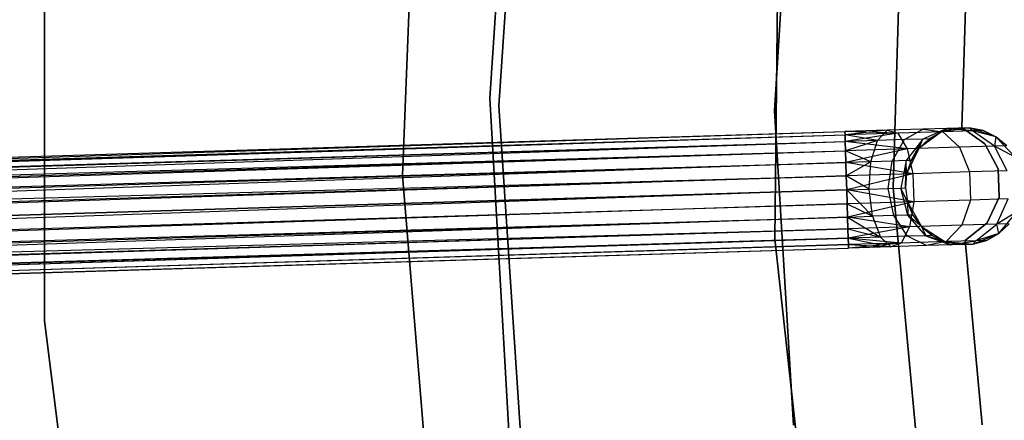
# Model space of a CAD drawing. Extents: x -189 to 189, y -189 to 189.
# Tile 65 of 256: x -57.31 to -40.53, y -5.34 to 1.49. Entities that reach past the tile are written whole.
import ezdxf

# ---------------------------------------------------------------- set-up
doc = ezdxf.new("R2010")
doc.units = 0
doc.header["$LTSCALE"] = 25.4
doc.layers.get('0').update_dxf_attribs({"linetype": 'CONTINUOUS'})

# ---------------------------------------------------------------- blocks, each defined once
blk = doc.blocks.new('NL2500012474_STL')
at = {"color": 0}
for p, q in [((142.167, 0.079, 20), (142.637, 6.77, 20)), ((142.637, 6.77, 19), (142.167, 0.079, 19)), ((142.637, 6.77, 19), (142.167, 0.079, 19)), ((142.167, 0.079, 20), (142.637, 6.77, 20)), ((142.418, 6.265, 20), (142.018, 0.208, 20)), ((142.018, 0.208, 26.5), (142.418, 6.265, 26.5)), ((142.018, 0.208, 26.5), (142.418, 6.265, 26.5)), ((142.418, 6.265, 20), (142.018, 0.208, 20)), ((147.191, 5.352, 186), (146.867, -0.006, 186)), ((146.867, -0.006, 178.5), (147.191, 5.352, 178.5)), ((147.191, 5.352, 186), (146.867, -0.006, 186)), ((146.867, -0.006, 178.5), (147.191, 5.352, 178.5)), ((140.529, -1.109, 20), (140.766, 5.021, 20)), ((140.766, 5.021, 26.5), (140.529, -1.109, 26.5)), ((140.529, -1.109, 20), (140.766, 5.021, 20)), ((140.766, 5.021, 26.5), (140.529, -1.109, 26.5)), ((148.887, -1.313, 186), (149.048, 3.911, 186)), ((149.048, 3.911, 178.5), (148.887, -1.313, 178.5)), ((149.048, 3.911, 178.5), (148.887, -1.313, 178.5)), ((148.887, -1.313, 186), (149.048, 3.911, 186)), ((134.43, 3.573, 20), (134.43, -3.585, 20)), ((134.43, -3.585, 22), (134.43, 3.573, 22)), ((134.43, -3.585, 22), (134.43, 3.573, 22)), ((134.43, 3.573, 20), (134.43, -3.585, 20)), ((146.932, 3.185, 186), (146.871, -2.188, 186)), ((146.871, -2.188, 187), (146.932, 3.185, 187)), ((146.932, 3.185, 186), (146.871, -2.188, 186)), ((146.871, -2.188, 187), (146.932, 3.185, 187)), ((150.057, -0.293, 185), (150.156, 2.862, 185)), ((150.156, 2.862, 183), (150.057, -0.293, 183)), ((150.156, 2.862, 183), (150.057, -0.293, 183)), ((150.057, -0.293, 185), (150.156, 2.862, 185)), ((142.018, 0.208, 20), (142.365, -5.851, 20)), ((142.365, -5.851, 26.5), (142.018, 0.208, 26.5)), ((142.018, 0.208, 26.5), (142.018, 0.208, 20)), ((142.018, 0.208, 26.5), (142.018, 0.208, 20)), ((142.365, -5.851, 26.5), (142.018, 0.208, 26.5)), ((142.018, 0.208, 20), (142.365, -5.851, 20)), ((142.613, -6.615, 20), (142.167, 0.079, 20)), ((142.167, 0.079, 19), (142.613, -6.615, 19)), ((142.167, 0.079, 19), (142.613, -6.615, 19)), ((142.167, 0.079, 19), (142.167, 0.079, 20)), ((142.613, -6.615, 20), (142.167, 0.079, 20)), ((142.167, 0.079, 19), (142.167, 0.079, 20)), ((146.867, -0.006, 186), (147.191, -5.364, 186)), ((147.191, -5.364, 178.5), (146.867, -0.006, 178.5)), ((146.867, -0.006, 186), (147.191, -5.364, 186)), ((146.867, -0.006, 186), (146.867, -0.006, 178.5)), ((147.191, -5.364, 178.5), (146.867, -0.006, 178.5)), ((146.867, -0.006, 186), (146.867, -0.006, 178.5)), ((149.395, -0.32, 178.171), (148.786, -0.339, 177.764)), ((149.395, -0.32, 178.171), (148.786, -0.339, 177.764)), ((149.084, -0.499, 178.487), (149.395, -0.32, 178.171)), ((149.084, -0.499, 178.487), (149.395, -0.32, 178.171)), ((149.802, -0.307, 178.781), (149.394, -0.49, 178.952)), ((149.802, -0.307, 178.781), (149.394, -0.49, 178.952)), ((149.802, -0.307, 178.781), (149.395, -0.32, 178.171)), ((149.802, -0.307, 178.781), (149.395, -0.32, 178.171)), ((149.395, -0.32, 178.171), (149.733, -0.367, 177.835)), ((149.395, -0.32, 178.171), (149.733, -0.367, 177.835)), ((149.503, -0.486, 179.5), (149.802, -0.307, 178.781)), ((149.503, -0.486, 179.5), (149.802, -0.307, 178.781)), ((150.186, -0.296, 185), (149.713, -0.368, 185)), ((150.186, -0.296, 185), (149.713, -0.368, 185)), ((149.945, -0.303, 179.5), (149.713, -0.368, 185)), ((149.945, -0.303, 179.5), (149.713, -0.368, 179.5)), ((149.945, -0.303, 179.5), (149.713, -0.368, 185)), ((149.945, -0.303, 179.5), (149.713, -0.368, 179.5)), ((149.713, -0.368, 179.5), (149.802, -0.307, 178.781)), ((149.713, -0.368, 179.5), (149.802, -0.307, 178.781)), ((150.186, -0.296, 179.5), (149.802, -0.307, 178.781)), ((150.186, -0.296, 179.5), (149.802, -0.307, 178.781)), ((149.945, -0.303, 179.5), (149.802, -0.307, 178.781)), ((149.945, -0.303, 179.5), (149.802, -0.307, 178.781)), ((150.243, -0.352, 178.599), (149.802, -0.307, 178.781)), ((150.243, -0.352, 178.599), (149.802, -0.307, 178.781)), ((149.945, -0.303, 179.5), (150.186, -0.296, 185)), ((149.945, -0.303, 179.5), (150.186, -0.296, 185)), ((150.451, -0.571, 185), (150.057, -0.293, 185)), ((150.057, -0.293, 185), (150.057, -0.293, 183)), ((150.057, -0.293, 183), (150.451, -0.571, 183)), ((150.057, -0.293, 185), (150.057, -0.293, 183)), ((150.057, -0.293, 183), (150.451, -0.571, 183)), ((150.451, -0.571, 185), (150.057, -0.293, 185)), ((150.639, -0.451, 185), (150.186, -0.296, 185)), ((150.422, -0.346, 179.5), (150.186, -0.296, 185)), ((150.639, -0.451, 185), (150.186, -0.296, 185)), ((150.422, -0.346, 179.5), (150.186, -0.296, 179.5)), ((150.186, -0.296, 179.5), (150.186, -0.296, 185)), ((150.422, -0.346, 179.5), (150.186, -0.296, 185)), ((150.186, -0.296, 179.5), (150.186, -0.296, 185)), ((150.186, -0.296, 179.5), (150.243, -0.352, 178.599)), ((150.422, -0.346, 179.5), (150.186, -0.296, 179.5)), ((150.186, -0.296, 179.5), (150.243, -0.352, 178.599)), ((22.884, -4.218, 177.379), (148.067, -0.361, 177.379)), ((22.884, -4.218, 177.379), (148.067, -0.361, 177.621)), ((22.884, -4.218, 177.379), (148.067, -0.361, 177.379)), ((22.884, -4.218, 177.379), (148.067, -0.361, 177.621)), ((22.884, -4.218, 177.379), (148.069, -0.419, 177.855)), ((22.884, -4.218, 177.379), (148.069, -0.419, 177.855)), ((22.886, -4.275, 177.855), (148.069, -0.419, 177.855)), ((22.886, -4.275, 177.855), (148.069, -0.419, 177.855)), ((22.89, -4.387, 176.932), (148.067, -0.361, 177.379)), ((22.89, -4.387, 176.932), (148.067, -0.361, 177.379)), ((22.89, -4.387, 176.932), (148.069, -0.419, 177.145)), ((22.89, -4.387, 176.932), (148.069, -0.419, 177.145)), ((148.786, -0.339, 177.764), (148.067, -0.361, 177.621)), ((148.786, -0.339, 177.764), (148.067, -0.361, 177.379)), ((148.786, -0.339, 177.764), (148.067, -0.361, 177.621)), ((148.786, -0.339, 177.764), (148.067, -0.361, 177.379)), ((148.067, -0.361, 177.621), (148.069, -0.419, 177.855)), ((148.969, -0.391, 177.325), (148.067, -0.361, 177.379)), ((148.969, -0.391, 177.325), (148.067, -0.361, 177.379)), ((148.069, -0.419, 177.145), (148.067, -0.361, 177.379)), ((148.069, -0.419, 177.145), (148.067, -0.361, 177.379)), ((148.067, -0.361, 177.621), (148.069, -0.419, 177.855)), ((148.786, -0.339, 177.764), (148.069, -0.419, 177.855)), ((148.786, -0.339, 177.764), (148.069, -0.419, 177.855)), ((148.969, -0.391, 177.325), (148.069, -0.419, 177.145)), ((148.969, -0.391, 177.325), (148.069, -0.419, 177.145)), ((148.62, -0.514, 178.177), (148.069, -0.419, 177.855)), ((148.069, -0.419, 177.855), (148.072, -0.531, 178.068)), ((148.62, -0.514, 178.177), (148.069, -0.419, 177.855)), ((148.072, -0.531, 176.932), (148.069, -0.419, 177.145)), ((148.072, -0.531, 176.932), (148.069, -0.419, 177.145)), ((148.069, -0.419, 177.855), (148.072, -0.531, 178.068)), ((148.969, -0.391, 177.325), (148.072, -0.531, 176.932)), ((148.969, -0.391, 177.325), (148.072, -0.531, 176.932)), ((148.62, -0.514, 178.177), (148.786, -0.339, 177.764)), ((148.62, -0.514, 178.177), (148.786, -0.339, 177.764)), ((149.084, -0.499, 178.487), (148.62, -0.514, 178.177)), ((149.084, -0.499, 178.487), (148.62, -0.514, 178.177)), ((148.786, -0.339, 177.764), (148.969, -0.391, 177.325)), ((148.786, -0.339, 177.764), (148.969, -0.391, 177.325)), ((148.871, -0.864, 178.712), (149.084, -0.499, 178.487)), ((148.871, -0.864, 178.712), (149.084, -0.499, 178.487)), ((149.733, -0.367, 177.835), (148.969, -0.391, 177.325)), ((149.733, -0.367, 177.835), (148.969, -0.391, 177.325)), ((148.969, -0.391, 177.325), (149.128, -0.658, 176.961)), ((148.969, -0.391, 177.325), (149.128, -0.658, 176.961)), ((149.394, -0.49, 178.952), (149.084, -0.499, 178.487)), ((149.394, -0.49, 178.952), (149.084, -0.499, 178.487)), ((149.394, -0.49, 178.952), (149.112, -0.857, 179.073)), ((149.394, -0.49, 178.952), (149.112, -0.857, 179.073)), ((149.197, -0.854, 179.5), (149.394, -0.49, 178.952)), ((149.197, -0.854, 179.5), (149.394, -0.49, 178.952)), ((149.713, -0.368, 185), (149.328, -0.652, 185)), ((149.713, -0.368, 185), (149.328, -0.652, 185)), ((149.503, -0.486, 179.5), (149.328, -0.652, 185)), ((149.503, -0.486, 179.5), (149.328, -0.652, 179.5)), ((149.503, -0.486, 179.5), (149.328, -0.652, 185)), ((149.503, -0.486, 179.5), (149.328, -0.652, 179.5)), ((149.328, -0.652, 179.5), (149.394, -0.49, 178.952)), ((149.328, -0.652, 179.5), (149.394, -0.49, 178.952)), ((149.503, -0.486, 179.5), (149.394, -0.49, 178.952)), ((149.503, -0.486, 179.5), (149.394, -0.49, 178.952)), ((149.713, -0.368, 179.5), (149.503, -0.486, 179.5)), ((149.503, -0.486, 179.5), (149.713, -0.368, 185)), ((149.503, -0.486, 179.5), (149.713, -0.368, 185)), ((149.713, -0.368, 179.5), (149.503, -0.486, 179.5)), ((149.713, -0.368, 179.5), (149.713, -0.368, 185)), ((149.713, -0.368, 179.5), (149.713, -0.368, 185)), ((150.243, -0.352, 178.599), (149.733, -0.367, 177.835)), ((150.243, -0.352, 178.599), (149.733, -0.367, 177.835)), ((149.733, -0.367, 177.835), (150.019, -0.63, 177.557)), ((149.733, -0.367, 177.835), (150.019, -0.63, 177.557)), ((150.422, -0.346, 179.5), (150.243, -0.352, 178.599)), ((150.422, -0.346, 179.5), (150.243, -0.352, 178.599)), ((150.639, -0.451, 179.5), (150.243, -0.352, 178.599)), ((150.639, -0.451, 179.5), (150.243, -0.352, 178.599)), ((150.615, -0.612, 178.448), (150.243, -0.352, 178.599)), ((150.615, -0.612, 178.448), (150.243, -0.352, 178.599)), ((150.639, -0.451, 179.5), (150.422, -0.346, 179.5)), ((150.422, -0.346, 179.5), (150.639, -0.451, 185)), ((150.422, -0.346, 179.5), (150.639, -0.451, 185)), ((150.639, -0.451, 179.5), (150.422, -0.346, 179.5)), ((150.639, -0.451, 179.5), (150.615, -0.612, 178.448)), ((150.639, -0.451, 179.5), (150.615, -0.612, 178.448)), ((150.967, -0.8, 185), (150.639, -0.451, 185)), ((150.824, -0.606, 179.5), (150.639, -0.451, 185)), ((150.967, -0.8, 185), (150.639, -0.451, 185)), ((150.824, -0.606, 179.5), (150.639, -0.451, 179.5)), ((150.639, -0.451, 179.5), (150.639, -0.451, 185)), ((150.824, -0.606, 179.5), (150.639, -0.451, 185)), ((150.639, -0.451, 179.5), (150.639, -0.451, 185)), ((150.824, -0.606, 179.5), (150.639, -0.451, 179.5)), ((22.886, -4.275, 177.855), (148.072, -0.531, 178.068)), ((22.886, -4.275, 177.855), (148.072, -0.531, 178.068)), ((22.89, -4.387, 176.932), (148.072, -0.531, 176.932)), ((22.89, -4.387, 176.932), (148.072, -0.531, 176.932)), ((22.901, -4.745, 176.615), (148.072, -0.531, 176.932)), ((22.901, -4.745, 176.615), (148.072, -0.531, 176.932)), ((148.62, -0.514, 178.177), (148.072, -0.531, 178.068)), ((148.62, -0.514, 178.177), (148.072, -0.531, 178.068)), ((148.072, -0.531, 178.068), (148.077, -0.69, 178.249)), ((149.128, -0.658, 176.961), (148.072, -0.531, 176.932)), ((149.128, -0.658, 176.961), (148.072, -0.531, 176.932)), ((148.077, -0.69, 176.751), (148.072, -0.531, 176.932)), ((148.077, -0.69, 176.751), (148.072, -0.531, 176.932)), ((148.072, -0.531, 178.068), (148.077, -0.69, 178.249)), ((148.62, -0.514, 178.177), (148.077, -0.69, 178.249)), ((148.62, -0.514, 178.177), (148.077, -0.69, 178.249)), ((149.128, -0.658, 176.961), (148.077, -0.69, 176.751)), ((149.128, -0.658, 176.961), (148.077, -0.69, 176.751)), ((149.128, -0.658, 176.961), (148.083, -0.889, 176.615)), ((149.128, -0.658, 176.961), (148.083, -0.889, 176.615)), ((148.509, -0.876, 178.47), (148.62, -0.514, 178.177)), ((148.509, -0.876, 178.47), (148.62, -0.514, 178.177)), ((149.328, -0.652, 185), (149.118, -1.082, 185)), ((149.328, -0.652, 185), (149.118, -1.082, 185)), ((150.019, -0.63, 177.557), (149.128, -0.658, 176.961)), ((150.019, -0.63, 177.557), (149.128, -0.658, 176.961)), ((149.128, -0.658, 176.961), (149.226, -1.079, 176.755)), ((149.128, -0.658, 176.961), (149.226, -1.079, 176.755)), ((149.328, -0.652, 179.5), (149.197, -0.854, 179.5)), ((149.197, -0.854, 179.5), (149.328, -0.652, 185)), ((149.197, -0.854, 179.5), (149.328, -0.652, 185)), ((149.328, -0.652, 179.5), (149.197, -0.854, 179.5)), ((149.328, -0.652, 179.5), (149.328, -0.652, 185)), ((149.328, -0.652, 179.5), (149.328, -0.652, 185)), ((150.615, -0.612, 178.448), (150.019, -0.63, 177.557)), ((150.615, -0.612, 178.448), (150.019, -0.63, 177.557)), ((150.019, -0.63, 177.557), (150.19, -1.049, 177.399)), ((150.019, -0.63, 177.557), (150.19, -1.049, 177.399)), ((150.68, -0.995, 185), (150.451, -0.571, 185)), ((150.451, -0.571, 185), (150.451, -0.571, 183)), ((150.451, -0.571, 183), (150.68, -0.995, 183)), ((150.451, -0.571, 185), (150.451, -0.571, 183)), ((150.451, -0.571, 183), (150.68, -0.995, 183)), ((150.68, -0.995, 185), (150.451, -0.571, 185)), ((150.824, -0.606, 179.5), (150.615, -0.612, 178.448)), ((150.824, -0.606, 179.5), (150.615, -0.612, 178.448)), ((150.967, -0.8, 179.5), (150.615, -0.612, 178.448)), ((150.967, -0.8, 179.5), (150.615, -0.612, 178.448)), ((150.833, -1.029, 178.363), (150.615, -0.612, 178.448)), ((150.833, -1.029, 178.363), (150.615, -0.612, 178.448)), ((22.886, -4.275, 177.855), (148.077, -0.69, 178.249)), ((22.886, -4.275, 177.855), (148.077, -0.69, 178.249)), ((22.895, -4.547, 178.249), (148.077, -0.69, 178.249)), ((22.895, -4.547, 178.249), (148.077, -0.69, 178.249)), ((22.901, -4.745, 176.615), (148.077, -0.69, 176.751)), ((22.901, -4.745, 176.615), (148.077, -0.69, 176.751)), ((148.509, -0.876, 178.47), (148.077, -0.69, 178.249)), ((148.077, -0.69, 178.249), (148.083, -0.889, 178.385)), ((148.509, -0.876, 178.47), (148.077, -0.69, 178.249)), ((148.083, -0.889, 176.615), (148.077, -0.69, 176.751)), ((148.083, -0.889, 176.615), (148.077, -0.69, 176.751)), ((148.077, -0.69, 178.249), (148.083, -0.889, 178.385)), ((22.895, -4.547, 178.249), (148.083, -0.889, 178.385)), ((22.895, -4.547, 178.249), (148.083, -0.889, 178.385)), ((22.901, -4.745, 176.615), (148.083, -0.889, 176.615)), ((22.901, -4.745, 176.615), (148.083, -0.889, 176.615)), ((148.083, -0.889, 176.615), (22.915, -5.21, 176.5)), ((148.083, -0.889, 176.615), (22.915, -5.21, 176.5)), ((148.509, -0.876, 178.47), (148.083, -0.889, 178.385)), ((148.509, -0.876, 178.47), (148.083, -0.889, 178.385)), ((148.083, -0.889, 178.385), (148.09, -1.114, 178.471)), ((149.226, -1.079, 176.755), (148.083, -0.889, 176.615)), ((149.226, -1.079, 176.755), (148.083, -0.889, 176.615)), ((148.09, -1.114, 176.529), (148.083, -0.889, 176.615)), ((148.083, -0.889, 178.385), (148.09, -1.114, 178.471)), ((148.09, -1.114, 176.529), (148.083, -0.889, 176.615)), ((148.509, -0.876, 178.47), (148.09, -1.114, 178.471)), ((148.509, -0.876, 178.47), (148.09, -1.114, 178.471)), ((148.48, -1.341, 178.576), (148.509, -0.876, 178.47)), ((148.48, -1.341, 178.576), (148.509, -0.876, 178.47)), ((148.871, -0.864, 178.712), (148.509, -0.876, 178.47)), ((148.871, -0.864, 178.712), (148.509, -0.876, 178.47)), ((148.804, -1.331, 178.793), (148.871, -0.864, 178.712)), ((148.804, -1.331, 178.793), (148.871, -0.864, 178.712)), ((149.112, -0.857, 179.073), (148.871, -0.864, 178.712)), ((149.112, -0.857, 179.073), (148.871, -0.864, 178.712)), ((149.112, -0.857, 179.073), (149.021, -1.325, 179.117)), ((149.112, -0.857, 179.073), (149.021, -1.325, 179.117)), ((149.097, -1.322, 179.5), (149.112, -0.857, 179.073)), ((149.097, -1.322, 179.5), (149.112, -0.857, 179.073)), ((149.197, -0.854, 179.5), (149.112, -0.857, 179.073)), ((149.197, -0.854, 179.5), (149.112, -0.857, 179.073)), ((149.118, -1.082, 179.5), (149.112, -0.857, 179.073)), ((149.118, -1.082, 179.5), (149.112, -0.857, 179.073)), ((149.197, -0.854, 179.5), (149.118, -1.082, 185)), ((149.197, -0.854, 179.5), (149.118, -1.082, 185)), ((149.197, -0.854, 179.5), (149.118, -1.082, 179.5)), ((149.197, -0.854, 179.5), (149.118, -1.082, 179.5)), ((150.695, -1.477, 185), (150.68, -0.995, 185)), ((150.68, -0.995, 185), (150.68, -0.995, 183)), ((150.68, -0.995, 183), (150.695, -1.477, 183)), ((150.68, -0.995, 185), (150.68, -0.995, 183)), ((150.68, -0.995, 183), (150.695, -1.477, 183)), ((150.695, -1.477, 185), (150.68, -0.995, 185)), ((22.895, -4.547, 178.249), (148.09, -1.114, 178.471)), ((22.895, -4.547, 178.249), (148.09, -1.114, 178.471)), ((22.908, -4.971, 178.471), (148.09, -1.114, 178.471)), ((22.908, -4.971, 178.471), (148.09, -1.114, 178.471)), ((148.09, -1.114, 176.529), (22.915, -5.21, 176.5)), ((148.09, -1.114, 176.529), (22.915, -5.21, 176.5)), ((141.032, -7.223, 20), (140.529, -1.109, 20)), ((140.529, -1.109, 26.5), (141.032, -7.223, 26.5)), ((140.529, -1.109, 20), (140.529, -1.109, 26.5)), ((141.032, -7.223, 20), (140.529, -1.109, 20)), ((140.529, -1.109, 26.5), (141.032, -7.223, 26.5)), ((140.529, -1.109, 20), (140.529, -1.109, 26.5)), ((149.226, -1.079, 176.755), (148.09, -1.114, 176.529)), ((149.226, -1.079, 176.755), (148.09, -1.114, 176.529)), ((148.48, -1.341, 178.576), (148.09, -1.114, 178.471)), ((148.09, -1.114, 178.471), (148.097, -1.353, 178.5)), ((148.48, -1.341, 178.576), (148.09, -1.114, 178.471)), ((148.097, -1.353, 176.5), (148.09, -1.114, 176.529)), ((148.09, -1.114, 178.471), (148.097, -1.353, 178.5)), ((148.097, -1.353, 176.5), (148.09, -1.114, 176.529)), ((149.226, -1.079, 176.755), (148.097, -1.353, 176.5)), ((149.226, -1.079, 176.755), (148.097, -1.353, 176.5)), ((149.118, -1.082, 185), (149.097, -1.322, 185)), ((149.118, -1.082, 179.5), (149.097, -1.322, 179.5)), ((149.118, -1.082, 185), (149.097, -1.322, 185)), ((149.118, -1.082, 179.5), (149.097, -1.322, 179.5)), ((149.118, -1.082, 179.5), (149.118, -1.082, 185)), ((149.118, -1.082, 179.5), (149.118, -1.082, 185)), ((150.19, -1.049, 177.399), (149.226, -1.079, 176.755)), ((150.19, -1.049, 177.399), (149.226, -1.079, 176.755)), ((149.226, -1.079, 176.755), (149.241, -1.557, 176.755)), ((149.226, -1.079, 176.755), (149.241, -1.557, 176.755)), ((150.833, -1.029, 178.363), (150.19, -1.049, 177.399)), ((150.833, -1.029, 178.363), (150.19, -1.049, 177.399)), ((150.19, -1.049, 177.399), (150.204, -1.528, 177.399)), ((150.19, -1.049, 177.399), (150.204, -1.528, 177.399)), ((148.097, -1.353, 178.5), (148.48, -1.341, 178.576)), ((148.097, -1.353, 178.5), (148.48, -1.341, 178.576)), ((148.48, -1.341, 178.576), (148.804, -1.331, 178.793)), ((148.48, -1.341, 178.576), (148.804, -1.331, 178.793)), ((148.538, -1.805, 178.47), (148.48, -1.341, 178.576)), ((148.538, -1.805, 178.47), (148.48, -1.341, 178.576)), ((148.804, -1.331, 178.793), (149.021, -1.325, 179.117)), ((148.804, -1.331, 178.793), (149.021, -1.325, 179.117)), ((148.899, -1.793, 178.712), (148.804, -1.331, 178.793)), ((148.899, -1.793, 178.712), (148.804, -1.331, 178.793)), ((149.369, -6.518, 186), (148.887, -1.313, 186)), ((148.887, -1.313, 178.5), (149.369, -6.518, 178.5)), ((148.887, -1.313, 178.5), (149.369, -6.518, 178.5)), ((148.887, -1.313, 178.5), (148.887, -1.313, 186)), ((149.369, -6.518, 186), (148.887, -1.313, 186)), ((148.887, -1.313, 178.5), (148.887, -1.313, 186)), ((149.021, -1.325, 179.117), (149.097, -1.322, 179.5)), ((149.021, -1.325, 179.117), (149.097, -1.322, 179.5)), ((149.141, -1.786, 179.073), (149.021, -1.325, 179.117)), ((149.141, -1.786, 179.073), (149.021, -1.325, 179.117)), ((149.133, -1.561, 179.5), (149.021, -1.325, 179.117)), ((149.133, -1.561, 179.5), (149.021, -1.325, 179.117)), ((149.097, -1.322, 185), (149.133, -1.561, 185)), ((149.097, -1.322, 179.5), (149.097, -1.322, 185)), ((149.097, -1.322, 179.5), (149.097, -1.322, 185)), ((149.097, -1.322, 179.5), (149.133, -1.561, 179.5)), ((149.097, -1.322, 185), (149.133, -1.561, 185)), ((149.097, -1.322, 179.5), (149.133, -1.561, 179.5)), ((22.915, -5.21, 178.5), (148.097, -1.353, 178.5)), ((22.915, -5.21, 178.5), (148.097, -1.353, 178.5)), ((148.097, -1.353, 176.5), (22.915, -5.21, 176.5)), ((148.097, -1.353, 176.5), (22.915, -5.21, 176.5)), ((148.097, -1.353, 176.5), (22.929, -5.674, 176.615)), ((148.097, -1.353, 176.5), (22.929, -5.674, 176.615)), ((149.241, -1.557, 176.755), (148.097, -1.353, 176.5)), ((149.241, -1.557, 176.755), (148.097, -1.353, 176.5)), ((148.105, -1.592, 176.529), (148.097, -1.353, 176.5)), ((148.097, -1.353, 178.5), (148.105, -1.592, 178.471)), ((148.538, -1.805, 178.47), (148.097, -1.353, 178.5)), ((148.538, -1.805, 178.47), (148.097, -1.353, 178.5)), ((148.097, -1.353, 178.5), (148.105, -1.592, 178.471)), ((148.105, -1.592, 176.529), (148.097, -1.353, 176.5)), ((150.848, -1.508, 178.363), (150.204, -1.528, 177.399)), ((150.848, -1.508, 178.363), (150.204, -1.528, 177.399)), ((150.492, -1.915, 185), (150.695, -1.477, 185)), ((150.695, -1.477, 183), (150.492, -1.915, 183)), ((150.695, -1.477, 183), (150.492, -1.915, 183)), ((150.492, -1.915, 185), (150.695, -1.477, 185)), ((150.656, -1.938, 178.448), (150.848, -1.508, 178.363)), ((150.656, -1.938, 178.448), (150.848, -1.508, 178.363)), ((150.695, -1.477, 185), (150.695, -1.477, 183)), ((150.695, -1.477, 185), (150.695, -1.477, 183)), ((22.922, -5.449, 178.471), (148.105, -1.592, 178.471)), ((22.922, -5.449, 178.471), (148.105, -1.592, 178.471)), ((148.105, -1.592, 176.529), (22.929, -5.674, 176.615)), ((148.105, -1.592, 176.529), (22.929, -5.674, 176.615)), ((149.241, -1.557, 176.755), (148.105, -1.592, 176.529)), ((149.241, -1.557, 176.755), (148.105, -1.592, 176.529)), ((148.112, -1.818, 176.615), (148.105, -1.592, 176.529)), ((148.105, -1.592, 178.471), (148.538, -1.805, 178.47)), ((148.105, -1.592, 178.471), (148.538, -1.805, 178.47)), ((148.105, -1.592, 178.471), (148.112, -1.818, 178.385)), ((148.105, -1.592, 178.471), (148.112, -1.818, 178.385)), ((148.112, -1.818, 176.615), (148.105, -1.592, 176.529)), ((149.241, -1.557, 176.755), (148.112, -1.818, 176.615)), ((149.241, -1.557, 176.755), (148.112, -1.818, 176.615)), ((149.133, -1.561, 185), (149.369, -1.977, 185)), ((149.133, -1.561, 179.5), (149.133, -1.561, 185)), ((149.133, -1.561, 179.5), (149.133, -1.561, 185)), ((149.133, -1.561, 179.5), (149.226, -1.783, 179.5)), ((149.226, -1.783, 179.5), (149.133, -1.561, 185)), ((149.226, -1.783, 179.5), (149.133, -1.561, 185)), ((149.133, -1.561, 185), (149.369, -1.977, 185)), ((149.133, -1.561, 179.5), (149.226, -1.783, 179.5)), ((149.133, -1.561, 179.5), (149.141, -1.786, 179.073)), ((149.133, -1.561, 179.5), (149.141, -1.786, 179.073)), ((149.241, -1.557, 176.755), (149.169, -1.984, 176.961)), ((149.241, -1.557, 176.755), (149.169, -1.984, 176.961)), ((150.204, -1.528, 177.399), (149.241, -1.557, 176.755)), ((150.204, -1.528, 177.399), (149.241, -1.557, 176.755)), ((150.204, -1.528, 177.399), (150.06, -1.956, 177.557)), ((150.204, -1.528, 177.399), (150.06, -1.956, 177.557)), ((22.922, -5.449, 178.471), (148.112, -1.818, 178.385)), ((22.922, -5.449, 178.471), (148.112, -1.818, 178.385)), ((22.929, -5.674, 176.615), (148.112, -1.818, 176.615)), ((22.929, -5.674, 176.615), (148.112, -1.818, 176.615)), ((148.112, -1.818, 176.615), (22.94, -6.033, 176.932)), ((148.112, -1.818, 176.615), (22.94, -6.033, 176.932)), ((148.112, -1.818, 178.385), (148.538, -1.805, 178.47)), ((148.112, -1.818, 178.385), (148.538, -1.805, 178.47)), ((149.169, -1.984, 176.961), (148.112, -1.818, 176.615)), ((149.169, -1.984, 176.961), (148.112, -1.818, 176.615)), ((148.118, -2.016, 176.751), (148.112, -1.818, 176.615)), ((148.112, -1.818, 178.385), (148.67, -2.159, 178.177)), ((148.112, -1.818, 178.385), (148.67, -2.159, 178.177)), ((148.112, -1.818, 178.385), (148.118, -2.016, 178.249)), ((148.112, -1.818, 178.385), (148.118, -2.016, 178.249)), ((148.118, -2.016, 176.751), (148.112, -1.818, 176.615)), ((148.899, -1.793, 178.712), (148.538, -1.805, 178.47)), ((148.899, -1.793, 178.712), (148.538, -1.805, 178.47)), ((148.538, -1.805, 178.47), (148.67, -2.159, 178.177)), ((148.538, -1.805, 178.47), (148.67, -2.159, 178.177)), ((149.141, -1.786, 179.073), (148.899, -1.793, 178.712)), ((149.141, -1.786, 179.073), (148.899, -1.793, 178.712)), ((149.135, -2.145, 178.487), (148.899, -1.793, 178.712)), ((149.135, -2.145, 178.487), (148.899, -1.793, 178.712)), ((149.226, -1.783, 179.5), (149.141, -1.786, 179.073)), ((149.226, -1.783, 179.5), (149.141, -1.786, 179.073)), ((149.445, -2.135, 178.952), (149.141, -1.786, 179.073)), ((149.369, -1.977, 179.5), (149.141, -1.786, 179.073)), ((149.445, -2.135, 178.952), (149.141, -1.786, 179.073)), ((149.369, -1.977, 179.5), (149.141, -1.786, 179.073)), ((149.226, -1.783, 179.5), (149.369, -1.977, 185)), ((149.226, -1.783, 179.5), (149.369, -1.977, 179.5)), ((149.226, -1.783, 179.5), (149.369, -1.977, 185)), ((149.226, -1.783, 179.5), (149.369, -1.977, 179.5)), ((150.996, -1.729, 179.5), (150.656, -1.938, 178.448)), ((150.996, -1.729, 179.5), (150.656, -1.938, 178.448)), ((150.689, -2.097, 185), (150.996, -1.729, 185)), ((150.689, -2.097, 185), (150.996, -1.729, 185)), ((149.169, -1.984, 176.961), (148.118, -2.016, 176.751)), ((149.169, -1.984, 176.961), (148.118, -2.016, 176.751)), ((149.169, -1.984, 176.961), (148.123, -2.176, 176.932)), ((149.169, -1.984, 176.961), (148.123, -2.176, 176.932)), ((149.169, -1.984, 176.961), (149.027, -2.26, 177.325)), ((149.169, -1.984, 176.961), (149.027, -2.26, 177.325)), ((150.06, -1.956, 177.557), (149.169, -1.984, 176.961)), ((150.06, -1.956, 177.557), (149.169, -1.984, 176.961)), ((149.369, -1.977, 185), (149.771, -2.237, 185)), ((149.369, -1.977, 179.5), (149.369, -1.977, 185)), ((149.369, -1.977, 179.5), (149.369, -1.977, 185)), ((149.369, -1.977, 179.5), (149.554, -2.132, 179.5)), ((149.554, -2.132, 179.5), (149.369, -1.977, 185)), ((149.554, -2.132, 179.5), (149.369, -1.977, 185)), ((149.369, -1.977, 185), (149.771, -2.237, 185)), ((149.369, -1.977, 179.5), (149.554, -2.132, 179.5)), ((149.369, -1.977, 179.5), (149.445, -2.135, 178.952)), ((149.369, -1.977, 179.5), (149.445, -2.135, 178.952)), ((150.06, -1.956, 177.557), (149.79, -2.236, 177.835)), ((150.06, -1.956, 177.557), (149.79, -2.236, 177.835)), ((150.656, -1.938, 178.448), (150.06, -1.956, 177.557)), ((150.656, -1.938, 178.448), (150.06, -1.956, 177.557)), ((150.115, -2.216, 185), (150.492, -1.915, 185)), ((150.492, -1.915, 183), (150.115, -2.216, 183)), ((150.492, -1.915, 183), (150.115, -2.216, 183)), ((150.115, -2.216, 185), (150.492, -1.915, 185)), ((150.3, -2.221, 178.599), (150.656, -1.938, 178.448)), ((150.3, -2.221, 178.599), (150.656, -1.938, 178.448)), ((150.492, -1.915, 185), (150.492, -1.915, 183)), ((150.492, -1.915, 185), (150.492, -1.915, 183)), ((150.865, -1.931, 179.5), (150.656, -1.938, 178.448)), ((150.865, -1.931, 179.5), (150.656, -1.938, 178.448)), ((150.689, -2.097, 179.5), (150.656, -1.938, 178.448)), ((150.689, -2.097, 179.5), (150.656, -1.938, 178.448)), ((150.689, -2.097, 179.5), (150.865, -1.931, 179.5)), ((150.865, -1.931, 179.5), (150.689, -2.097, 185)), ((150.865, -1.931, 179.5), (150.689, -2.097, 185)), ((150.689, -2.097, 179.5), (150.865, -1.931, 179.5)), ((22.922, -5.449, 178.471), (148.118, -2.016, 178.249)), ((22.922, -5.449, 178.471), (148.118, -2.016, 178.249)), ((22.935, -5.873, 178.249), (148.118, -2.016, 178.249)), ((22.935, -5.873, 178.249), (148.118, -2.016, 178.249)), ((22.935, -5.873, 178.249), (148.123, -2.176, 178.068)), ((22.935, -5.873, 178.249), (148.123, -2.176, 178.068)), ((148.118, -2.016, 176.751), (22.94, -6.033, 176.932)), ((148.118, -2.016, 176.751), (22.94, -6.033, 176.932)), ((148.123, -2.176, 176.932), (22.94, -6.033, 176.932)), ((148.123, -2.176, 176.932), (22.94, -6.033, 176.932)), ((22.944, -6.145, 177.855), (148.123, -2.176, 178.068)), ((22.944, -6.145, 177.855), (148.123, -2.176, 178.068)), ((148.123, -2.176, 176.932), (22.946, -6.202, 177.379)), ((148.123, -2.176, 176.932), (22.946, -6.202, 177.379)), ((148.123, -2.176, 176.932), (148.118, -2.016, 176.751)), ((148.118, -2.016, 178.249), (148.67, -2.159, 178.177)), ((148.118, -2.016, 178.249), (148.67, -2.159, 178.177)), ((148.118, -2.016, 178.249), (148.123, -2.176, 178.068)), ((148.118, -2.016, 178.249), (148.123, -2.176, 178.068)), ((148.123, -2.176, 176.932), (148.118, -2.016, 176.751)), ((148.67, -2.159, 178.177), (148.123, -2.176, 178.068)), ((148.67, -2.159, 178.177), (148.123, -2.176, 178.068)), ((149.027, -2.26, 177.325), (148.123, -2.176, 176.932)), ((149.027, -2.26, 177.325), (148.123, -2.176, 176.932)), ((148.126, -2.288, 177.145), (148.123, -2.176, 176.932)), ((148.123, -2.176, 178.068), (148.847, -2.323, 177.764)), ((148.123, -2.176, 178.068), (148.847, -2.323, 177.764)), ((148.123, -2.176, 178.068), (148.126, -2.288, 177.855)), ((148.123, -2.176, 178.068), (148.126, -2.288, 177.855)), ((148.126, -2.288, 177.145), (148.123, -2.176, 176.932)), ((149.135, -2.145, 178.487), (148.67, -2.159, 178.177)), ((149.135, -2.145, 178.487), (148.67, -2.159, 178.177)), ((148.847, -2.323, 177.764), (148.67, -2.159, 178.177)), ((148.847, -2.323, 177.764), (148.67, -2.159, 178.177)), ((149.445, -2.135, 178.952), (149.135, -2.145, 178.487)), ((149.445, -2.135, 178.952), (149.135, -2.145, 178.487)), ((149.456, -2.304, 178.171), (149.135, -2.145, 178.487)), ((149.456, -2.304, 178.171), (149.135, -2.145, 178.487)), ((149.554, -2.132, 179.5), (149.445, -2.135, 178.952)), ((149.554, -2.132, 179.5), (149.445, -2.135, 178.952)), ((149.771, -2.237, 179.5), (149.445, -2.135, 178.952)), ((149.445, -2.135, 178.952), (149.863, -2.292, 178.781)), ((149.445, -2.135, 178.952), (149.863, -2.292, 178.781)), ((149.771, -2.237, 179.5), (149.445, -2.135, 178.952)), ((149.554, -2.132, 179.5), (149.771, -2.237, 185)), ((149.554, -2.132, 179.5), (149.771, -2.237, 179.5)), ((149.554, -2.132, 179.5), (149.771, -2.237, 185)), ((149.554, -2.132, 179.5), (149.771, -2.237, 179.5)), ((150.247, -2.28, 185), (150.689, -2.097, 185)), ((150.247, -2.28, 185), (150.689, -2.097, 185)), ((150.689, -2.097, 179.5), (150.3, -2.221, 178.599)), ((150.689, -2.097, 179.5), (150.3, -2.221, 178.599)), ((150.48, -2.215, 179.5), (150.689, -2.097, 185)), ((150.48, -2.215, 179.5), (150.689, -2.097, 179.5)), ((150.48, -2.215, 179.5), (150.689, -2.097, 185)), ((150.48, -2.215, 179.5), (150.689, -2.097, 179.5)), ((150.689, -2.097, 179.5), (150.689, -2.097, 185)), ((150.689, -2.097, 179.5), (150.689, -2.097, 185)), ((22.944, -6.145, 177.855), (148.126, -2.288, 177.855)), ((22.944, -6.145, 177.855), (148.126, -2.288, 177.855)), ((22.944, -6.145, 177.855), (148.128, -2.345, 177.621)), ((22.944, -6.145, 177.855), (148.128, -2.345, 177.621)), ((148.126, -2.288, 177.145), (22.946, -6.202, 177.379)), ((148.126, -2.288, 177.145), (22.946, -6.202, 177.379)), ((22.946, -6.202, 177.379), (148.128, -2.345, 177.621)), ((22.946, -6.202, 177.379), (148.128, -2.345, 177.379)), ((22.946, -6.202, 177.379), (148.128, -2.345, 177.621)), ((22.946, -6.202, 177.379), (148.128, -2.345, 177.379)), ((146.871, -2.188, 186), (146.871, -2.188, 187)), ((146.871, -2.188, 186), (147.458, -7.53, 186)), ((147.458, -7.53, 187), (146.871, -2.188, 187)), ((146.871, -2.188, 186), (146.871, -2.188, 187)), ((146.871, -2.188, 186), (147.458, -7.53, 186)), ((147.458, -7.53, 187), (146.871, -2.188, 187)), ((149.027, -2.26, 177.325), (148.126, -2.288, 177.145)), ((149.027, -2.26, 177.325), (148.126, -2.288, 177.145)), ((148.128, -2.345, 177.379), (148.126, -2.288, 177.145)), ((148.126, -2.288, 177.855), (148.847, -2.323, 177.764)), ((148.126, -2.288, 177.855), (148.847, -2.323, 177.764)), ((148.126, -2.288, 177.855), (148.128, -2.345, 177.621)), ((148.126, -2.288, 177.855), (148.128, -2.345, 177.621)), ((148.128, -2.345, 177.379), (148.126, -2.288, 177.145)), ((149.027, -2.26, 177.325), (148.128, -2.345, 177.379)), ((149.027, -2.26, 177.325), (148.128, -2.345, 177.379)), ((148.847, -2.323, 177.764), (148.128, -2.345, 177.379)), ((148.847, -2.323, 177.764), (148.128, -2.345, 177.621)), ((148.847, -2.323, 177.764), (148.128, -2.345, 177.379)), ((148.847, -2.323, 177.764), (148.128, -2.345, 177.621)), ((149.027, -2.26, 177.325), (148.847, -2.323, 177.764)), ((149.027, -2.26, 177.325), (148.847, -2.323, 177.764)), ((149.456, -2.304, 178.171), (148.847, -2.323, 177.764)), ((149.456, -2.304, 178.171), (148.847, -2.323, 177.764)), ((149.79, -2.236, 177.835), (149.027, -2.26, 177.325)), ((149.79, -2.236, 177.835), (149.027, -2.26, 177.325)), ((149.79, -2.236, 177.835), (149.456, -2.304, 178.171)), ((149.79, -2.236, 177.835), (149.456, -2.304, 178.171)), ((149.863, -2.292, 178.781), (149.456, -2.304, 178.171)), ((149.863, -2.292, 178.781), (149.456, -2.304, 178.171)), ((149.771, -2.237, 185), (150.247, -2.28, 185)), ((149.771, -2.237, 179.5), (149.771, -2.237, 185)), ((149.771, -2.237, 179.5), (149.771, -2.237, 185)), ((149.771, -2.237, 179.5), (150.006, -2.288, 179.5)), ((150.006, -2.288, 179.5), (149.771, -2.237, 185)), ((150.006, -2.288, 179.5), (149.771, -2.237, 185)), ((149.771, -2.237, 185), (150.247, -2.28, 185)), ((149.771, -2.237, 179.5), (150.006, -2.288, 179.5)), ((149.771, -2.237, 179.5), (149.863, -2.292, 178.781)), ((149.771, -2.237, 179.5), (149.863, -2.292, 178.781)), ((150.3, -2.221, 178.599), (149.79, -2.236, 177.835)), ((150.3, -2.221, 178.599), (149.79, -2.236, 177.835)), ((149.863, -2.292, 178.781), (150.3, -2.221, 178.599)), ((149.863, -2.292, 178.781), (150.3, -2.221, 178.599)), ((150.247, -2.28, 179.5), (149.863, -2.292, 178.781)), ((150.247, -2.28, 179.5), (149.863, -2.292, 178.781)), ((150.006, -2.288, 179.5), (149.863, -2.292, 178.781)), ((150.006, -2.288, 179.5), (149.863, -2.292, 178.781)), ((150.006, -2.288, 179.5), (150.247, -2.28, 185)), ((150.006, -2.288, 179.5), (150.247, -2.28, 185)), ((150.405, -5.359, 185), (150.115, -2.216, 185)), ((150.115, -2.216, 185), (150.115, -2.216, 183)), ((150.115, -2.216, 183), (150.405, -5.359, 183)), ((150.115, -2.216, 185), (150.115, -2.216, 183)), ((150.115, -2.216, 183), (150.405, -5.359, 183)), ((150.405, -5.359, 185), (150.115, -2.216, 185)), ((150.247, -2.28, 179.5), (150.48, -2.215, 179.5)), ((150.48, -2.215, 179.5), (150.247, -2.28, 185)), ((150.48, -2.215, 179.5), (150.247, -2.28, 185)), ((150.247, -2.28, 179.5), (150.48, -2.215, 179.5)), ((150.247, -2.28, 179.5), (150.3, -2.221, 178.599)), ((150.247, -2.28, 179.5), (150.3, -2.221, 178.599)), ((150.247, -2.28, 179.5), (150.247, -2.28, 185)), ((150.247, -2.28, 179.5), (150.247, -2.28, 185)), ((150.48, -2.215, 179.5), (150.3, -2.221, 178.599)), ((150.48, -2.215, 179.5), (150.3, -2.221, 178.599)), ((134.43, -3.585, 20), (135.327, -10.687, 20)), ((135.327, -10.687, 22), (134.43, -3.585, 22)), ((134.43, -3.585, 22), (134.43, -3.585, 20)), ((134.43, -3.585, 22), (134.43, -3.585, 20)), ((135.327, -10.687, 22), (134.43, -3.585, 22)), ((134.43, -3.585, 20), (135.327, -10.687, 20))]:
    blk.add_line(p, q, dxfattribs=at)

msp = doc.modelspace()

# ---------------------------------------------------------------- block references
at = {"color": 0}
msp.add_blockref('NL2500012474_STL', (-191.311, -0.058, -1716.743), dxfattribs=at)

doc.saveas('drawing.dxf')
